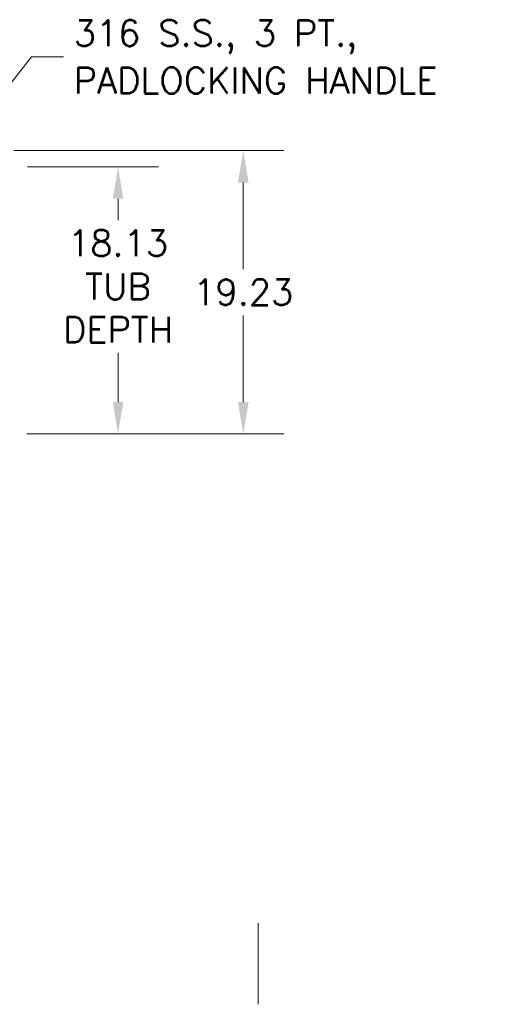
# Model space of a CAD drawing. Header units: inches. Extents: x 3 to 371, y 8 to 234.
# Tile 27 of 51: x 171 to 202, y 8 to 75. Entities that reach past the tile are written whole.
import ezdxf

# ---------------------------------------------------------------- set-up
doc = ezdxf.new("R2010")
doc.units = ezdxf.units.IN
doc.header["$LTSCALE"] = 22
doc.header["$MEASUREMENT"] = 0
doc.layers.get('0').update_dxf_attribs({"lineweight": 0})
for name, color, linetype, lineweight in [('Border (ANSI)', 7, 'Continuous', 5), ('Dimension (ANSI)', 7, 'Continuous', 5), ('Symbol (ANSI)', 7, 'Continuous', 5)]:
    doc.layers.add(name, color=color, linetype=linetype, lineweight=lineweight)
doc.styles.add('ROMANS', font='romans.shx')
doc.dimstyles.new('Default (ANSI)', dxfattribs={"dimscale": 22, "dimtxt": 0.08, "dimasz": 0.098425, "dimexe": 0.125, "dimexo": 0.0625, "dimgap": 0.031496, "dimtad": 0, "dimtih": 1, "dimtoh": 1, "dimrnd": 1e-08, "dimzin": 0, "dimdsep": 46, "dimtxsty": 'ROMANS', "dimcen": 0.09, "dimdle": 0.393701, "dimclrd": 256, "dimclre": 256, "dimclrt": 256, "dimadec": 0, "dimazin": 0, "dimtfac": 1.25, "dimtofl": 0, "dimtmove": 0, "dimatfit": 3, "dimfxl": 0, "dimtolj": 1, "dimtzin": 0, "dimlwd": -1, "dimlwe": -1, "dimarcsym": 0})
doc.dimstyles.new('Default (ANSI)$7', dxfattribs={"dimscale": 22, "dimtxt": 0.08, "dimasz": 0.098425, "dimexe": 0.125, "dimexo": 0.0625, "dimgap": 0.031496, "dimtad": 0, "dimtih": 1, "dimtoh": 1, "dimrnd": 1e-08, "dimzin": 0, "dimdsep": 46, "dimtxsty": 'ROMANS', "dimcen": 0.09, "dimdle": 0.393701, "dimclrd": 256, "dimclre": 256, "dimclrt": 256, "dimadec": 0, "dimazin": 0, "dimtfac": 1.25, "dimtofl": 0, "dimtmove": 0, "dimatfit": 3, "dimfxl": 0, "dimtolj": 1, "dimtzin": 0, "dimlwd": -1, "dimlwe": -1, "dimarcsym": 0})

# ---------------------------------------------------------------- blocks, each defined once
blk = doc.blocks.new('Borders Default Border')
at = {"layer": 'Border (ANSI)', "flags": 128}
blk.add_lwpolyline([(8.5, 0.37), (8.5, 0.62)], dxfattribs=at)
blk = doc.blocks.new('*D12')
at = {"layer": 'Defpoints', "color": 0}
for p in [(169.977, 64.973), (169.946, 46.848), (177.5, 46.848)]:
    blk.add_point(p, dxfattribs=at)
at = {"layer": 'Dimension (ANSI)'}
for p, q in [((171.352, 64.973), (180.25, 64.973)), ((177.5, 62.808), (177.5, 61.362)), ((177.5, 49.014), (177.5, 52.349)), ((171.321, 46.848), (180.25, 46.848))]:
    blk.add_line(p, q, dxfattribs=at)
for points in [[(177.139, 62.808), (177.861, 62.808), (177.5, 64.973)], [(177.139, 49.014), (177.861, 49.014), (177.5, 46.848)]]:
    blk.add_solid(points, dxfattribs=at)
at = {"layer": 'Dimension (ANSI)', "insert": (177.5, 56.856), "char_height": 1.76, "attachment_point": 5, "style": 'ROMANS'}
blk.add_mtext('\\A1;18.13\\PTUB\\PDEPTH', dxfattribs=at)
blk = doc.blocks.new('*D13')
at = {"layer": 'Defpoints', "color": 0}
for p in [(169.071, 66.075), (169.946, 46.848), (185.99, 46.848)]:
    blk.add_point(p, dxfattribs=at)
at = {"layer": 'Dimension (ANSI)'}
for p, q in [((170.446, 66.075), (188.74, 66.075)), ((185.99, 63.91), (185.99, 58.035)), ((185.99, 49.014), (185.99, 54.889)), ((171.321, 46.848), (188.74, 46.848))]:
    blk.add_line(p, q, dxfattribs=at)
for points in [[(185.629, 63.91), (186.351, 63.91), (185.99, 66.075)], [(185.629, 49.014), (186.351, 49.014), (185.99, 46.848)]]:
    blk.add_solid(points, dxfattribs=at)
at = {"layer": 'Dimension (ANSI)', "insert": (182.596, 57.342), "char_height": 1.76, "attachment_point": 1, "style": 'ROMANS'}
blk.add_mtext('\\A1;19.23', dxfattribs=at)

msp = doc.modelspace()

# ---------------------------------------------------------------- block references
at = {"xscale": 22, "yscale": 22, "zscale": 22}
msp.add_blockref('Borders Default Border', (0, 0), dxfattribs=at)

# ---------------------------------------------------------------- texts
at = {"layer": 'Symbol (ANSI)', "insert": (174.4863, 72.4432), "char_height": 1.76, "width": 28.788372, "attachment_point": 4, "line_spacing_factor": 1.093904, "style": 'ROMANS'}
msp.add_mtext('{\\fRomanS|b0|i0;\\H1.7600;316 S.S., 3 PT.,\\PPADLOCKING HANDLE}', dxfattribs=at)

# ---------------------------------------------------------------- dimensions: what is measured, and where the dimension line sits
at = {"layer": 'Dimension (ANSI)'}
dim = msp.add_linear_dim(base=(185.9901, 46.8483), p1=(169.0715, 66.0751), p2=(169.946, 46.8483), angle=270, dimstyle='Default (ANSI)', override={"dimdec": 2, "dimtp": 0, "dimtm": 0, "dimtdec": 2, "dimatfit": 1}, dxfattribs=at)
dim.commit()
dim.dimension.update_dxf_attribs({"geometry": '*D13', "text_midpoint": (185.9901, 56.4617), "dimtype": 160})
dim = msp.add_linear_dim(base=(177.499900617, 46.8482931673), p1=(169.977201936, 64.9732931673), p2=(169.945951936, 46.8482931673), angle=270, text='<>\\PTUB\\PDEPTH', dimstyle='Default (ANSI)', override={"dimdec": 2, "dimtp": 0, "dimtm": 0, "dimtdec": 2, "dimatfit": 1}, dxfattribs=at)
dim.commit()
dim.dimension.update_dxf_attribs({"geometry": '*D12', "text_midpoint": (177.499900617, 56.8555734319), "dimtype": 160})

# ---------------------------------------------------------------- leaders
at = {"layer": 'Symbol (ANSI)', "annotation_type": 0, "has_hookline": 1, "hookline_direction": 0, "text_width": 27.9796}
msp.add_leader([(167.5921, 67.2608), (171.628, 72.4432), (173.7934, 72.4432)], dimstyle='Default (ANSI)$7', override={"dimtad": 0}, dxfattribs=at)

doc.saveas('drawing.dxf')
